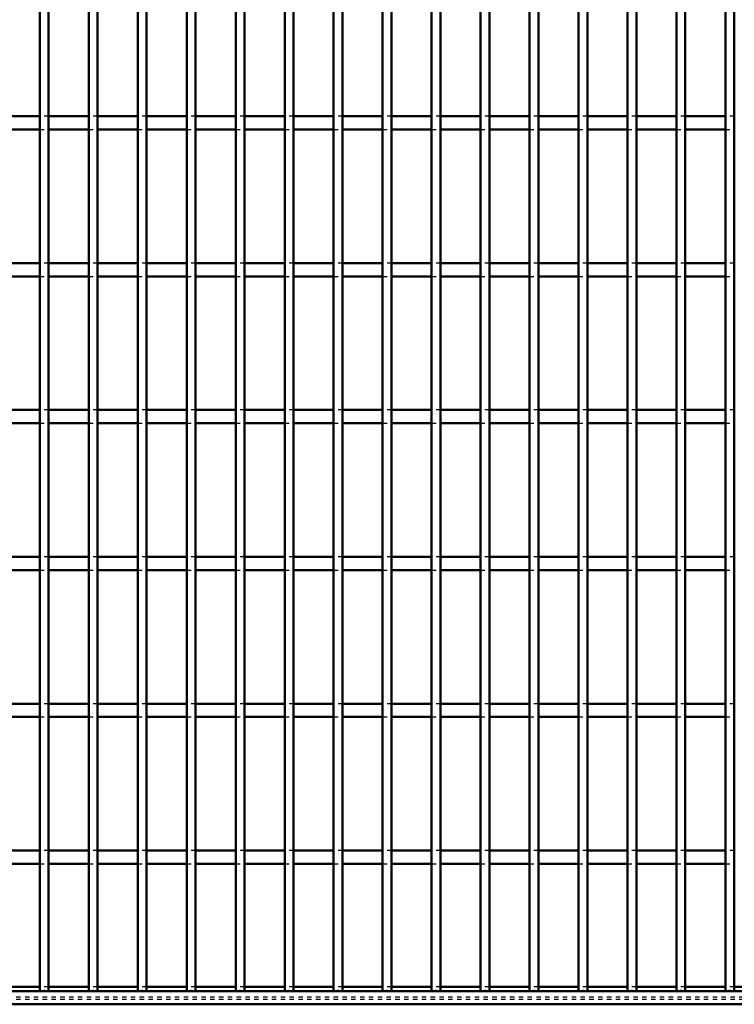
# Model space of a CAD drawing. Header units: millimetres. Extents: x -846 to 505, y -500 to 878.
# Tile 11 of 29: x -172 to -10, y -500 to -277. Entities that reach past the tile are written whole.
import ezdxf

# ---------------------------------------------------------------- set-up
doc = ezdxf.new("R2010")
doc.units = ezdxf.units.MM
doc.linetypes.add('Dashed', pattern=[2, 1, -1])
for name, color, linetype, lineweight in [('2d ConnectionPoints', 7, 'Continuous', 50), ('AM_0', 7, 'Continuous', 50), ('AM_9', 6, 'Dashed', 25)]:
    doc.layers.add(name, color=color, linetype=linetype, lineweight=lineweight)

# ---------------------------------------------------------------- blocks, each defined once
blk = doc.blocks.new('2_29q9u25rhwubw9fnk0dnhetlg________0_in_LPPX423303311311100010003500_4')
at = {"layer": 'AM_0'}
for p, q in [((500, -497), (-500, -497)), ((-167.65, -496.05), (-176.76, -496.05)), ((-156.54, -496.05), (-165.65, -496.05)), ((-145.43, -496.05), (-154.54, -496.05)), ((-134.32, -496.05), (-143.43, -496.05)), ((-123.21, -496.05), (-132.32, -496.05)), ((-112.1, -496.05), (-121.21, -496.05)), ((-100.99, -496.05), (-110.1, -496.05)), ((-89.88, -496.05), (-98.99, -496.05)), ((-78.77, -496.05), (-87.88, -496.05)), ((-67.66, -496.05), (-76.77, -496.05)), ((-56.55, -496.05), (-65.66, -496.05)), ((-45.44, -496.05), (-54.55, -496.05)), ((-34.33, -496.05), (-43.44, -496.05)), ((-23.22, -496.05), (-32.33, -496.05)), ((-12.11, -496.05), (-21.22, -496.05)), ((-1, -496.05), (-10.11, -496.05)), ((500, -500), (-500, -500))]:
    blk.add_line(p, q, dxfattribs=at)
at = {"layer": 'AM_9'}
for p, q in [((-165.65, -496.05), (-167.65, -496.05)), ((-154.54, -496.05), (-156.54, -496.05)), ((-143.43, -496.05), (-145.43, -496.05)), ((-132.32, -496.05), (-134.32, -496.05)), ((-121.21, -496.05), (-123.21, -496.05)), ((-110.1, -496.05), (-112.1, -496.05)), ((-98.99, -496.05), (-100.99, -496.05)), ((-87.88, -496.05), (-89.88, -496.05)), ((-76.77, -496.05), (-78.77, -496.05)), ((-65.66, -496.05), (-67.66, -496.05)), ((-54.55, -496.05), (-56.55, -496.05)), ((-43.44, -496.05), (-45.44, -496.05)), ((-32.33, -496.05), (-34.33, -496.05)), ((-21.22, -496.05), (-23.22, -496.05)), ((-10.11, -496.05), (-12.11, -496.05)), ((500, -498.4), (-500, -498.4)), ((500, -498.92), (-500, -498.92))]:
    blk.add_line(p, q, dxfattribs=at)
blk = doc.blocks.new('32_j1b90saij4z1oipugxkf55cw0________0_in_LPPX423303311311100010003500_4')
at = {"layer": 'AM_0'}
for p, q in [((-167.65, -497), (-167.65, 497)), ((-165.65, -497), (-165.65, 497)), ((-165.65, -497), (-167.65, -497))]:
    blk.add_line(p, q, dxfattribs=at)
blk = doc.blocks.new('33_y9flqeltpz3q608utkscbcawu________0_in_LPPX423303311311100010003500_4')
at = {"layer": 'AM_0'}
for p, q in [((-156.54, -497), (-156.54, 497)), ((-154.54, -497), (-154.54, 497)), ((-154.54, -497), (-156.54, -497))]:
    blk.add_line(p, q, dxfattribs=at)
blk = doc.blocks.new('34_03lf7d91c6g9gmpch5gre757o________0_in_LPPX423303311311100010003500_4')
at = {"layer": 'AM_0'}
for p, q in [((-145.43, -497), (-145.43, 497)), ((-143.43, -497), (-143.43, 497)), ((-143.43, -497), (-145.43, -497))]:
    blk.add_line(p, q, dxfattribs=at)
blk = doc.blocks.new('35_epqmu7ir4d1chf5dqd608i45e________0_in_LPPX423303311311100010003500_4')
at = {"layer": 'AM_0'}
for p, q in [((-134.32, -497), (-134.32, 497)), ((-132.32, -497), (-132.32, 497)), ((-132.32, -497), (-134.32, -497))]:
    blk.add_line(p, q, dxfattribs=at)
blk = doc.blocks.new('36_17knetjv34suyd0lwtww42qpn________0_in_LPPX423303311311100010003500_4')
at = {"layer": 'AM_0'}
for p, q in [((-123.21, -497), (-123.21, 497)), ((-121.21, -497), (-121.21, 497)), ((-121.21, -497), (-123.21, -497))]:
    blk.add_line(p, q, dxfattribs=at)
blk = doc.blocks.new('37_le7a3lwnc7jk7056oeaa7jjmd________0_in_LPPX423303311311100010003500_4')
at = {"layer": 'AM_0'}
for p, q in [((-112.1, -497), (-112.1, 497)), ((-110.1, -497), (-110.1, 497)), ((-110.1, -497), (-112.1, -497))]:
    blk.add_line(p, q, dxfattribs=at)
blk = doc.blocks.new('38_spk5pzt4onf0wex58th2nxhju________0_in_LPPX423303311311100010003500_4')
at = {"layer": 'AM_0'}
for p, q in [((-100.99, -497), (-100.99, 497)), ((-98.99, -497), (-98.99, 497)), ((-98.99, -497), (-100.99, -497))]:
    blk.add_line(p, q, dxfattribs=at)
blk = doc.blocks.new('39_2pj4nxifxztob5xehms1shk1g________0_in_LPPX423303311311100010003500_4')
at = {"layer": 'AM_0'}
for p, q in [((-89.88, -497), (-89.88, 497)), ((-87.88, -497), (-87.88, 497)), ((-87.88, -497), (-89.88, -497))]:
    blk.add_line(p, q, dxfattribs=at)
blk = doc.blocks.new('40_ic0m87wkla5v0oxy1rff28b8i________0_in_LPPX423303311311100010003500_4')
at = {"layer": 'AM_0'}
for p, q in [((-78.77, -497), (-78.77, 497)), ((-76.77, -497), (-76.77, 497)), ((-76.77, -497), (-78.77, -497))]:
    blk.add_line(p, q, dxfattribs=at)
blk = doc.blocks.new('41_ywuusytohuymesxl1qf1hgnbh________0_in_LPPX423303311311100010003500_4')
at = {"layer": 'AM_0'}
for p, q in [((-67.66, -497), (-67.66, 497)), ((-65.66, -497), (-65.66, 497)), ((-65.66, -497), (-67.66, -497))]:
    blk.add_line(p, q, dxfattribs=at)
blk = doc.blocks.new('42_wob3jzewonyj82h9t9zc7nfql________0_in_LPPX423303311311100010003500_4')
at = {"layer": 'AM_0'}
for p, q in [((-56.55, -497), (-56.55, 497)), ((-54.55, -497), (-54.55, 497)), ((-54.55, -497), (-56.55, -497))]:
    blk.add_line(p, q, dxfattribs=at)
blk = doc.blocks.new('43_vhldp1rsjf05sp5guluae2guh________0_in_LPPX423303311311100010003500_4')
at = {"layer": 'AM_0'}
for p, q in [((-45.44, -497), (-45.44, 497)), ((-43.44, -497), (-43.44, 497)), ((-43.44, -497), (-45.44, -497))]:
    blk.add_line(p, q, dxfattribs=at)
blk = doc.blocks.new('44_2si5itzbmkhpqkr0sbq0t9gip________0_in_LPPX423303311311100010003500_4')
at = {"layer": 'AM_0'}
for p, q in [((-34.33, -497), (-34.33, 497)), ((-32.33, -497), (-32.33, 497)), ((-32.33, -497), (-34.33, -497))]:
    blk.add_line(p, q, dxfattribs=at)
blk = doc.blocks.new('45_ohpaexuzkg9xpnjtj3qyx1iyg________0_in_LPPX423303311311100010003500_4')
at = {"layer": 'AM_0'}
for p, q in [((-23.22, -497), (-23.22, 497)), ((-21.22, -497), (-21.22, 497)), ((-21.22, -497), (-23.22, -497))]:
    blk.add_line(p, q, dxfattribs=at)
blk = doc.blocks.new('46_w2lq9ill9gi3gdwzwm94hkx8d________0_in_LPPX423303311311100010003500_4')
at = {"layer": 'AM_0'}
for p, q in [((-12.11, -497), (-12.11, 497)), ((-10.11, -497), (-10.11, 497)), ((-10.11, -497), (-12.11, -497))]:
    blk.add_line(p, q, dxfattribs=at)
blk = doc.blocks.new('93_sgs38gw05txjea3utxzxikm6i________0_in_LPPX423303311311100010003500_4')
at = {"layer": 'AM_0'}
for p, q in [((-167.65, -465.12), (-176.76, -465.12)), ((-167.65, -465.12), (-167.65, -468.12)), ((-156.54, -465.12), (-165.65, -465.12)), ((-165.65, -468.12), (-165.65, -465.12)), ((-156.54, -465.12), (-156.54, -468.12)), ((-145.43, -465.12), (-154.54, -465.12)), ((-154.54, -468.12), (-154.54, -465.12)), ((-145.43, -465.12), (-145.43, -468.12)), ((-134.32, -465.12), (-143.43, -465.12)), ((-143.43, -468.12), (-143.43, -465.12)), ((-134.32, -465.12), (-134.32, -468.12)), ((-123.21, -465.12), (-132.32, -465.12)), ((-132.32, -468.12), (-132.32, -465.12)), ((-123.21, -465.12), (-123.21, -468.12)), ((-121.21, -468.12), (-121.21, -465.12)), ((-112.1, -465.12), (-121.21, -465.12)), ((-112.1, -465.12), (-112.1, -468.12)), ((-100.99, -465.12), (-110.1, -465.12)), ((-110.1, -468.12), (-110.1, -465.12)), ((-100.99, -465.12), (-100.99, -468.12)), ((-89.88, -465.12), (-98.99, -465.12)), ((-98.99, -468.12), (-98.99, -465.12)), ((-89.88, -465.12), (-89.88, -468.12)), ((-78.77, -465.12), (-87.88, -465.12)), ((-87.88, -468.12), (-87.88, -465.12)), ((-78.77, -465.12), (-78.77, -468.12)), ((-67.66, -465.12), (-76.77, -465.12)), ((-76.77, -468.12), (-76.77, -465.12)), ((-67.66, -465.12), (-67.66, -468.12)), ((-56.55, -465.12), (-65.66, -465.12)), ((-65.66, -468.12), (-65.66, -465.12)), ((-56.55, -465.12), (-56.55, -468.12)), ((-54.55, -468.12), (-54.55, -465.12)), ((-45.44, -465.12), (-54.55, -465.12)), ((-45.44, -465.12), (-45.44, -468.12)), ((-34.33, -465.12), (-43.44, -465.12)), ((-43.44, -468.12), (-43.44, -465.12)), ((-34.33, -465.12), (-34.33, -468.12)), ((-23.22, -465.12), (-32.33, -465.12)), ((-32.33, -468.12), (-32.33, -465.12)), ((-23.22, -465.12), (-23.22, -468.12)), ((-12.11, -465.12), (-21.22, -465.12)), ((-21.22, -468.12), (-21.22, -465.12)), ((-12.11, -465.12), (-12.11, -468.12)), ((-167.65, -468.12), (-176.76, -468.12)), ((-156.54, -468.12), (-165.65, -468.12)), ((-145.43, -468.12), (-154.54, -468.12)), ((-134.32, -468.12), (-143.43, -468.12)), ((-123.21, -468.12), (-132.32, -468.12)), ((-112.1, -468.12), (-121.21, -468.12)), ((-100.99, -468.12), (-110.1, -468.12)), ((-89.88, -468.12), (-98.99, -468.12)), ((-78.77, -468.12), (-87.88, -468.12)), ((-67.66, -468.12), (-76.77, -468.12)), ((-56.55, -468.12), (-65.66, -468.12)), ((-45.44, -468.12), (-54.55, -468.12)), ((-34.33, -468.12), (-43.44, -468.12)), ((-23.22, -468.12), (-32.33, -468.12)), ((-12.11, -468.12), (-21.22, -468.12))]:
    blk.add_line(p, q, dxfattribs=at)
at = {"layer": 'AM_9'}
for p, q in [((-165.65, -465.12), (-167.65, -465.12)), ((-154.54, -465.12), (-156.54, -465.12)), ((-143.43, -465.12), (-145.43, -465.12)), ((-132.32, -465.12), (-134.32, -465.12)), ((-121.21, -465.12), (-123.21, -465.12)), ((-110.1, -465.12), (-112.1, -465.12)), ((-98.99, -465.12), (-100.99, -465.12)), ((-87.88, -465.12), (-89.88, -465.12)), ((-76.77, -465.12), (-78.77, -465.12)), ((-65.66, -465.12), (-67.66, -465.12)), ((-54.55, -465.12), (-56.55, -465.12)), ((-43.44, -465.12), (-45.44, -465.12)), ((-32.33, -465.12), (-34.33, -465.12)), ((-21.22, -465.12), (-23.22, -465.12)), ((-10.11, -465.12), (-12.11, -465.12)), ((-167.65, -468.12), (-165.65, -468.12)), ((-156.54, -468.12), (-154.54, -468.12)), ((-145.43, -468.12), (-143.43, -468.12)), ((-134.32, -468.12), (-132.32, -468.12)), ((-123.21, -468.12), (-121.21, -468.12)), ((-112.1, -468.12), (-110.1, -468.12)), ((-100.99, -468.12), (-98.99, -468.12)), ((-89.88, -468.12), (-87.88, -468.12)), ((-78.77, -468.12), (-76.77, -468.12)), ((-67.66, -468.12), (-65.66, -468.12)), ((-56.55, -468.12), (-54.55, -468.12)), ((-45.44, -468.12), (-43.44, -468.12)), ((-34.33, -468.12), (-32.33, -468.12)), ((-23.22, -468.12), (-21.22, -468.12)), ((-12.11, -468.12), (-10.11, -468.12))]:
    blk.add_line(p, q, dxfattribs=at)
blk = doc.blocks.new('94_udggy48hj8ddpx2ljkqnnha8r________0_in_LPPX423303311311100010003500_4')
at = {"layer": 'AM_0'}
for p, q in [((-167.65, -431.79), (-176.76, -431.79)), ((-167.65, -431.79), (-167.65, -434.79)), ((-156.54, -431.79), (-165.65, -431.79)), ((-165.65, -434.79), (-165.65, -431.79)), ((-156.54, -431.79), (-156.54, -434.79)), ((-145.43, -431.79), (-154.54, -431.79)), ((-154.54, -434.79), (-154.54, -431.79)), ((-145.43, -431.79), (-145.43, -434.79)), ((-134.32, -431.79), (-143.43, -431.79)), ((-143.43, -434.79), (-143.43, -431.79)), ((-134.32, -431.79), (-134.32, -434.79)), ((-123.21, -431.79), (-132.32, -431.79)), ((-132.32, -434.79), (-132.32, -431.79)), ((-123.21, -431.79), (-123.21, -434.79)), ((-121.21, -434.79), (-121.21, -431.79)), ((-112.1, -431.79), (-121.21, -431.79)), ((-112.1, -431.79), (-112.1, -434.79)), ((-100.99, -431.79), (-110.1, -431.79)), ((-110.1, -434.79), (-110.1, -431.79)), ((-100.99, -431.79), (-100.99, -434.79)), ((-89.88, -431.79), (-98.99, -431.79)), ((-98.99, -434.79), (-98.99, -431.79)), ((-89.88, -431.79), (-89.88, -434.79)), ((-78.77, -431.79), (-87.88, -431.79)), ((-87.88, -434.79), (-87.88, -431.79)), ((-78.77, -431.79), (-78.77, -434.79)), ((-67.66, -431.79), (-76.77, -431.79)), ((-76.77, -434.79), (-76.77, -431.79)), ((-67.66, -431.79), (-67.66, -434.79)), ((-56.55, -431.79), (-65.66, -431.79)), ((-65.66, -434.79), (-65.66, -431.79)), ((-56.55, -431.79), (-56.55, -434.79)), ((-54.55, -434.79), (-54.55, -431.79)), ((-45.44, -431.79), (-54.55, -431.79)), ((-45.44, -431.79), (-45.44, -434.79)), ((-34.33, -431.79), (-43.44, -431.79)), ((-43.44, -434.79), (-43.44, -431.79)), ((-34.33, -431.79), (-34.33, -434.79)), ((-23.22, -431.79), (-32.33, -431.79)), ((-32.33, -434.79), (-32.33, -431.79)), ((-23.22, -431.79), (-23.22, -434.79)), ((-12.11, -431.79), (-21.22, -431.79)), ((-21.22, -434.79), (-21.22, -431.79)), ((-12.11, -431.79), (-12.11, -434.79)), ((-167.65, -434.79), (-176.76, -434.79)), ((-156.54, -434.79), (-165.65, -434.79)), ((-145.43, -434.79), (-154.54, -434.79)), ((-134.32, -434.79), (-143.43, -434.79)), ((-123.21, -434.79), (-132.32, -434.79)), ((-112.1, -434.79), (-121.21, -434.79)), ((-100.99, -434.79), (-110.1, -434.79)), ((-89.88, -434.79), (-98.99, -434.79)), ((-78.77, -434.79), (-87.88, -434.79)), ((-67.66, -434.79), (-76.77, -434.79)), ((-56.55, -434.79), (-65.66, -434.79)), ((-45.44, -434.79), (-54.55, -434.79)), ((-34.33, -434.79), (-43.44, -434.79)), ((-23.22, -434.79), (-32.33, -434.79)), ((-12.11, -434.79), (-21.22, -434.79))]:
    blk.add_line(p, q, dxfattribs=at)
at = {"layer": 'AM_9'}
for p, q in [((-165.65, -431.79), (-167.65, -431.79)), ((-154.54, -431.79), (-156.54, -431.79)), ((-143.43, -431.79), (-145.43, -431.79)), ((-132.32, -431.79), (-134.32, -431.79)), ((-121.21, -431.79), (-123.21, -431.79)), ((-110.1, -431.79), (-112.1, -431.79)), ((-98.99, -431.79), (-100.99, -431.79)), ((-87.88, -431.79), (-89.88, -431.79)), ((-76.77, -431.79), (-78.77, -431.79)), ((-65.66, -431.79), (-67.66, -431.79)), ((-54.55, -431.79), (-56.55, -431.79)), ((-43.44, -431.79), (-45.44, -431.79)), ((-32.33, -431.79), (-34.33, -431.79)), ((-21.22, -431.79), (-23.22, -431.79)), ((-10.11, -431.79), (-12.11, -431.79)), ((-167.65, -434.79), (-165.65, -434.79)), ((-156.54, -434.79), (-154.54, -434.79)), ((-145.43, -434.79), (-143.43, -434.79)), ((-134.32, -434.79), (-132.32, -434.79)), ((-123.21, -434.79), (-121.21, -434.79)), ((-112.1, -434.79), (-110.1, -434.79)), ((-100.99, -434.79), (-98.99, -434.79)), ((-89.88, -434.79), (-87.88, -434.79)), ((-78.77, -434.79), (-76.77, -434.79)), ((-67.66, -434.79), (-65.66, -434.79)), ((-56.55, -434.79), (-54.55, -434.79)), ((-45.44, -434.79), (-43.44, -434.79)), ((-34.33, -434.79), (-32.33, -434.79)), ((-23.22, -434.79), (-21.22, -434.79)), ((-12.11, -434.79), (-10.11, -434.79))]:
    blk.add_line(p, q, dxfattribs=at)
blk = doc.blocks.new('95_i9mnzeq6slhci94iirogu334m________0_in_LPPX423303311311100010003500_4')
at = {"layer": 'AM_0'}
for p, q in [((-167.65, -398.46), (-176.76, -398.46)), ((-167.65, -398.46), (-167.65, -401.46)), ((-156.54, -398.46), (-165.65, -398.46)), ((-165.65, -401.46), (-165.65, -398.46)), ((-156.54, -398.46), (-156.54, -401.46)), ((-145.43, -398.46), (-154.54, -398.46)), ((-154.54, -401.46), (-154.54, -398.46)), ((-145.43, -398.46), (-145.43, -401.46)), ((-134.32, -398.46), (-143.43, -398.46)), ((-143.43, -401.46), (-143.43, -398.46)), ((-134.32, -398.46), (-134.32, -401.46)), ((-123.21, -398.46), (-132.32, -398.46)), ((-132.32, -401.46), (-132.32, -398.46)), ((-123.21, -398.46), (-123.21, -401.46)), ((-121.21, -401.46), (-121.21, -398.46)), ((-112.1, -398.46), (-121.21, -398.46)), ((-112.1, -398.46), (-112.1, -401.46)), ((-100.99, -398.46), (-110.1, -398.46)), ((-110.1, -401.46), (-110.1, -398.46)), ((-100.99, -398.46), (-100.99, -401.46)), ((-89.88, -398.46), (-98.99, -398.46)), ((-98.99, -401.46), (-98.99, -398.46)), ((-89.88, -398.46), (-89.88, -401.46)), ((-78.77, -398.46), (-87.88, -398.46)), ((-87.88, -401.46), (-87.88, -398.46)), ((-78.77, -398.46), (-78.77, -401.46)), ((-67.66, -398.46), (-76.77, -398.46)), ((-76.77, -401.46), (-76.77, -398.46)), ((-67.66, -398.46), (-67.66, -401.46)), ((-56.55, -398.46), (-65.66, -398.46)), ((-65.66, -401.46), (-65.66, -398.46)), ((-56.55, -398.46), (-56.55, -401.46)), ((-54.55, -401.46), (-54.55, -398.46)), ((-45.44, -398.46), (-54.55, -398.46)), ((-45.44, -398.46), (-45.44, -401.46)), ((-34.33, -398.46), (-43.44, -398.46)), ((-43.44, -401.46), (-43.44, -398.46)), ((-34.33, -398.46), (-34.33, -401.46)), ((-23.22, -398.46), (-32.33, -398.46)), ((-32.33, -401.46), (-32.33, -398.46)), ((-23.22, -398.46), (-23.22, -401.46)), ((-12.11, -398.46), (-21.22, -398.46)), ((-21.22, -401.46), (-21.22, -398.46)), ((-12.11, -398.46), (-12.11, -401.46)), ((-167.65, -401.46), (-176.76, -401.46)), ((-156.54, -401.46), (-165.65, -401.46)), ((-145.43, -401.46), (-154.54, -401.46)), ((-134.32, -401.46), (-143.43, -401.46)), ((-123.21, -401.46), (-132.32, -401.46)), ((-112.1, -401.46), (-121.21, -401.46)), ((-100.99, -401.46), (-110.1, -401.46)), ((-89.88, -401.46), (-98.99, -401.46)), ((-78.77, -401.46), (-87.88, -401.46)), ((-67.66, -401.46), (-76.77, -401.46)), ((-56.55, -401.46), (-65.66, -401.46)), ((-45.44, -401.46), (-54.55, -401.46)), ((-34.33, -401.46), (-43.44, -401.46)), ((-23.22, -401.46), (-32.33, -401.46)), ((-12.11, -401.46), (-21.22, -401.46))]:
    blk.add_line(p, q, dxfattribs=at)
at = {"layer": 'AM_9'}
for p, q in [((-165.65, -398.46), (-167.65, -398.46)), ((-154.54, -398.46), (-156.54, -398.46)), ((-143.43, -398.46), (-145.43, -398.46)), ((-132.32, -398.46), (-134.32, -398.46)), ((-121.21, -398.46), (-123.21, -398.46)), ((-110.1, -398.46), (-112.1, -398.46)), ((-98.99, -398.46), (-100.99, -398.46)), ((-87.88, -398.46), (-89.88, -398.46)), ((-76.77, -398.46), (-78.77, -398.46)), ((-65.66, -398.46), (-67.66, -398.46)), ((-54.55, -398.46), (-56.55, -398.46)), ((-43.44, -398.46), (-45.44, -398.46)), ((-32.33, -398.46), (-34.33, -398.46)), ((-21.22, -398.46), (-23.22, -398.46)), ((-10.11, -398.46), (-12.11, -398.46)), ((-167.65, -401.46), (-165.65, -401.46)), ((-156.54, -401.46), (-154.54, -401.46)), ((-145.43, -401.46), (-143.43, -401.46)), ((-134.32, -401.46), (-132.32, -401.46)), ((-123.21, -401.46), (-121.21, -401.46)), ((-112.1, -401.46), (-110.1, -401.46)), ((-100.99, -401.46), (-98.99, -401.46)), ((-89.88, -401.46), (-87.88, -401.46)), ((-78.77, -401.46), (-76.77, -401.46)), ((-67.66, -401.46), (-65.66, -401.46)), ((-56.55, -401.46), (-54.55, -401.46)), ((-45.44, -401.46), (-43.44, -401.46)), ((-34.33, -401.46), (-32.33, -401.46)), ((-23.22, -401.46), (-21.22, -401.46)), ((-12.11, -401.46), (-10.11, -401.46))]:
    blk.add_line(p, q, dxfattribs=at)
blk = doc.blocks.new('96_v7kfvai192kmyoar4xlrcxkhl________0_in_LPPX423303311311100010003500_4')
at = {"layer": 'AM_0'}
for p, q in [((-167.65, -365.13), (-176.76, -365.13)), ((-167.65, -365.13), (-167.65, -368.13)), ((-156.54, -365.13), (-165.65, -365.13)), ((-165.65, -368.13), (-165.65, -365.13)), ((-156.54, -365.13), (-156.54, -368.13)), ((-145.43, -365.13), (-154.54, -365.13)), ((-154.54, -368.13), (-154.54, -365.13)), ((-145.43, -365.13), (-145.43, -368.13)), ((-134.32, -365.13), (-143.43, -365.13)), ((-143.43, -368.13), (-143.43, -365.13)), ((-134.32, -365.13), (-134.32, -368.13)), ((-123.21, -365.13), (-132.32, -365.13)), ((-132.32, -368.13), (-132.32, -365.13)), ((-123.21, -365.13), (-123.21, -368.13)), ((-121.21, -368.13), (-121.21, -365.13)), ((-112.1, -365.13), (-121.21, -365.13)), ((-112.1, -365.13), (-112.1, -368.13)), ((-100.99, -365.13), (-110.1, -365.13)), ((-110.1, -368.13), (-110.1, -365.13)), ((-100.99, -365.13), (-100.99, -368.13)), ((-89.88, -365.13), (-98.99, -365.13)), ((-98.99, -368.13), (-98.99, -365.13)), ((-89.88, -365.13), (-89.88, -368.13)), ((-78.77, -365.13), (-87.88, -365.13)), ((-87.88, -368.13), (-87.88, -365.13)), ((-78.77, -365.13), (-78.77, -368.13)), ((-67.66, -365.13), (-76.77, -365.13)), ((-76.77, -368.13), (-76.77, -365.13)), ((-67.66, -365.13), (-67.66, -368.13)), ((-56.55, -365.13), (-65.66, -365.13)), ((-65.66, -368.13), (-65.66, -365.13)), ((-56.55, -365.13), (-56.55, -368.13)), ((-54.55, -368.13), (-54.55, -365.13)), ((-45.44, -365.13), (-54.55, -365.13)), ((-45.44, -365.13), (-45.44, -368.13)), ((-34.33, -365.13), (-43.44, -365.13)), ((-43.44, -368.13), (-43.44, -365.13)), ((-34.33, -365.13), (-34.33, -368.13)), ((-23.22, -365.13), (-32.33, -365.13)), ((-32.33, -368.13), (-32.33, -365.13)), ((-23.22, -365.13), (-23.22, -368.13)), ((-12.11, -365.13), (-21.22, -365.13)), ((-21.22, -368.13), (-21.22, -365.13)), ((-12.11, -365.13), (-12.11, -368.13)), ((-167.65, -368.13), (-176.76, -368.13)), ((-156.54, -368.13), (-165.65, -368.13)), ((-145.43, -368.13), (-154.54, -368.13)), ((-134.32, -368.13), (-143.43, -368.13)), ((-123.21, -368.13), (-132.32, -368.13)), ((-112.1, -368.13), (-121.21, -368.13)), ((-100.99, -368.13), (-110.1, -368.13)), ((-89.88, -368.13), (-98.99, -368.13)), ((-78.77, -368.13), (-87.88, -368.13)), ((-67.66, -368.13), (-76.77, -368.13)), ((-56.55, -368.13), (-65.66, -368.13)), ((-45.44, -368.13), (-54.55, -368.13)), ((-34.33, -368.13), (-43.44, -368.13)), ((-23.22, -368.13), (-32.33, -368.13)), ((-12.11, -368.13), (-21.22, -368.13))]:
    blk.add_line(p, q, dxfattribs=at)
at = {"layer": 'AM_9'}
for p, q in [((-165.65, -365.13), (-167.65, -365.13)), ((-154.54, -365.13), (-156.54, -365.13)), ((-143.43, -365.13), (-145.43, -365.13)), ((-132.32, -365.13), (-134.32, -365.13)), ((-121.21, -365.13), (-123.21, -365.13)), ((-110.1, -365.13), (-112.1, -365.13)), ((-98.99, -365.13), (-100.99, -365.13)), ((-87.88, -365.13), (-89.88, -365.13)), ((-76.77, -365.13), (-78.77, -365.13)), ((-65.66, -365.13), (-67.66, -365.13)), ((-54.55, -365.13), (-56.55, -365.13)), ((-43.44, -365.13), (-45.44, -365.13)), ((-32.33, -365.13), (-34.33, -365.13)), ((-21.22, -365.13), (-23.22, -365.13)), ((-10.11, -365.13), (-12.11, -365.13)), ((-167.65, -368.13), (-165.65, -368.13)), ((-156.54, -368.13), (-154.54, -368.13)), ((-145.43, -368.13), (-143.43, -368.13)), ((-134.32, -368.13), (-132.32, -368.13)), ((-123.21, -368.13), (-121.21, -368.13)), ((-112.1, -368.13), (-110.1, -368.13)), ((-100.99, -368.13), (-98.99, -368.13)), ((-89.88, -368.13), (-87.88, -368.13)), ((-78.77, -368.13), (-76.77, -368.13)), ((-67.66, -368.13), (-65.66, -368.13)), ((-56.55, -368.13), (-54.55, -368.13)), ((-45.44, -368.13), (-43.44, -368.13)), ((-34.33, -368.13), (-32.33, -368.13)), ((-23.22, -368.13), (-21.22, -368.13)), ((-12.11, -368.13), (-10.11, -368.13))]:
    blk.add_line(p, q, dxfattribs=at)
blk = doc.blocks.new('97_8bnzho6gtpeg22iwwcl5zn27s________0_in_LPPX423303311311100010003500_4')
at = {"layer": 'AM_0'}
for p, q in [((-167.65, -331.8), (-176.76, -331.8)), ((-167.65, -331.8), (-167.65, -334.8)), ((-156.54, -331.8), (-165.65, -331.8)), ((-165.65, -334.8), (-165.65, -331.8)), ((-156.54, -331.8), (-156.54, -334.8)), ((-145.43, -331.8), (-154.54, -331.8)), ((-154.54, -334.8), (-154.54, -331.8)), ((-145.43, -331.8), (-145.43, -334.8)), ((-134.32, -331.8), (-143.43, -331.8)), ((-143.43, -334.8), (-143.43, -331.8)), ((-134.32, -331.8), (-134.32, -334.8)), ((-123.21, -331.8), (-132.32, -331.8)), ((-132.32, -334.8), (-132.32, -331.8)), ((-123.21, -331.8), (-123.21, -334.8)), ((-121.21, -334.8), (-121.21, -331.8)), ((-112.1, -331.8), (-121.21, -331.8)), ((-112.1, -331.8), (-112.1, -334.8)), ((-100.99, -331.8), (-110.1, -331.8)), ((-110.1, -334.8), (-110.1, -331.8)), ((-100.99, -331.8), (-100.99, -334.8)), ((-89.88, -331.8), (-98.99, -331.8)), ((-98.99, -334.8), (-98.99, -331.8)), ((-89.88, -331.8), (-89.88, -334.8)), ((-78.77, -331.8), (-87.88, -331.8)), ((-87.88, -334.8), (-87.88, -331.8)), ((-78.77, -331.8), (-78.77, -334.8)), ((-67.66, -331.8), (-76.77, -331.8)), ((-76.77, -334.8), (-76.77, -331.8)), ((-67.66, -331.8), (-67.66, -334.8)), ((-56.55, -331.8), (-65.66, -331.8)), ((-65.66, -334.8), (-65.66, -331.8)), ((-56.55, -331.8), (-56.55, -334.8)), ((-54.55, -334.8), (-54.55, -331.8)), ((-45.44, -331.8), (-54.55, -331.8)), ((-45.44, -331.8), (-45.44, -334.8)), ((-34.33, -331.8), (-43.44, -331.8)), ((-43.44, -334.8), (-43.44, -331.8)), ((-34.33, -331.8), (-34.33, -334.8)), ((-23.22, -331.8), (-32.33, -331.8)), ((-32.33, -334.8), (-32.33, -331.8)), ((-23.22, -331.8), (-23.22, -334.8)), ((-12.11, -331.8), (-21.22, -331.8)), ((-21.22, -334.8), (-21.22, -331.8)), ((-12.11, -331.8), (-12.11, -334.8)), ((-167.65, -334.8), (-176.76, -334.8)), ((-156.54, -334.8), (-165.65, -334.8)), ((-145.43, -334.8), (-154.54, -334.8)), ((-134.32, -334.8), (-143.43, -334.8)), ((-123.21, -334.8), (-132.32, -334.8)), ((-112.1, -334.8), (-121.21, -334.8)), ((-100.99, -334.8), (-110.1, -334.8)), ((-89.88, -334.8), (-98.99, -334.8)), ((-78.77, -334.8), (-87.88, -334.8)), ((-67.66, -334.8), (-76.77, -334.8)), ((-56.55, -334.8), (-65.66, -334.8)), ((-45.44, -334.8), (-54.55, -334.8)), ((-34.33, -334.8), (-43.44, -334.8)), ((-23.22, -334.8), (-32.33, -334.8)), ((-12.11, -334.8), (-21.22, -334.8))]:
    blk.add_line(p, q, dxfattribs=at)
at = {"layer": 'AM_9'}
for p, q in [((-165.65, -331.8), (-167.65, -331.8)), ((-154.54, -331.8), (-156.54, -331.8)), ((-143.43, -331.8), (-145.43, -331.8)), ((-132.32, -331.8), (-134.32, -331.8)), ((-121.21, -331.8), (-123.21, -331.8)), ((-110.1, -331.8), (-112.1, -331.8)), ((-98.99, -331.8), (-100.99, -331.8)), ((-87.88, -331.8), (-89.88, -331.8)), ((-76.77, -331.8), (-78.77, -331.8)), ((-65.66, -331.8), (-67.66, -331.8)), ((-54.55, -331.8), (-56.55, -331.8)), ((-43.44, -331.8), (-45.44, -331.8)), ((-32.33, -331.8), (-34.33, -331.8)), ((-21.22, -331.8), (-23.22, -331.8)), ((-10.11, -331.8), (-12.11, -331.8)), ((-167.65, -334.8), (-165.65, -334.8)), ((-156.54, -334.8), (-154.54, -334.8)), ((-145.43, -334.8), (-143.43, -334.8)), ((-134.32, -334.8), (-132.32, -334.8)), ((-123.21, -334.8), (-121.21, -334.8)), ((-112.1, -334.8), (-110.1, -334.8)), ((-100.99, -334.8), (-98.99, -334.8)), ((-89.88, -334.8), (-87.88, -334.8)), ((-78.77, -334.8), (-76.77, -334.8)), ((-67.66, -334.8), (-65.66, -334.8)), ((-56.55, -334.8), (-54.55, -334.8)), ((-45.44, -334.8), (-43.44, -334.8)), ((-34.33, -334.8), (-32.33, -334.8)), ((-23.22, -334.8), (-21.22, -334.8)), ((-12.11, -334.8), (-10.11, -334.8))]:
    blk.add_line(p, q, dxfattribs=at)
blk = doc.blocks.new('98_1lgt7thnl6muphj89sa5wwdxe________0_in_LPPX423303311311100010003500_4')
at = {"layer": 'AM_0'}
for p, q in [((-167.65, -298.47), (-176.76, -298.47)), ((-167.65, -298.47), (-167.65, -301.47)), ((-156.54, -298.47), (-165.65, -298.47)), ((-165.65, -301.47), (-165.65, -298.47)), ((-156.54, -298.47), (-156.54, -301.47)), ((-145.43, -298.47), (-154.54, -298.47)), ((-154.54, -301.47), (-154.54, -298.47)), ((-145.43, -298.47), (-145.43, -301.47)), ((-134.32, -298.47), (-143.43, -298.47)), ((-143.43, -301.47), (-143.43, -298.47)), ((-134.32, -298.47), (-134.32, -301.47)), ((-123.21, -298.47), (-132.32, -298.47)), ((-132.32, -301.47), (-132.32, -298.47)), ((-123.21, -298.47), (-123.21, -301.47)), ((-121.21, -301.47), (-121.21, -298.47)), ((-112.1, -298.47), (-121.21, -298.47)), ((-112.1, -298.47), (-112.1, -301.47)), ((-100.99, -298.47), (-110.1, -298.47)), ((-110.1, -301.47), (-110.1, -298.47)), ((-100.99, -298.47), (-100.99, -301.47)), ((-89.88, -298.47), (-98.99, -298.47)), ((-98.99, -301.47), (-98.99, -298.47)), ((-89.88, -298.47), (-89.88, -301.47)), ((-78.77, -298.47), (-87.88, -298.47)), ((-87.88, -301.47), (-87.88, -298.47)), ((-78.77, -298.47), (-78.77, -301.47)), ((-67.66, -298.47), (-76.77, -298.47)), ((-76.77, -301.47), (-76.77, -298.47)), ((-67.66, -298.47), (-67.66, -301.47)), ((-56.55, -298.47), (-65.66, -298.47)), ((-65.66, -301.47), (-65.66, -298.47)), ((-56.55, -298.47), (-56.55, -301.47)), ((-54.55, -301.47), (-54.55, -298.47)), ((-45.44, -298.47), (-54.55, -298.47)), ((-45.44, -298.47), (-45.44, -301.47)), ((-34.33, -298.47), (-43.44, -298.47)), ((-43.44, -301.47), (-43.44, -298.47)), ((-34.33, -298.47), (-34.33, -301.47)), ((-23.22, -298.47), (-32.33, -298.47)), ((-32.33, -301.47), (-32.33, -298.47)), ((-23.22, -298.47), (-23.22, -301.47)), ((-12.11, -298.47), (-21.22, -298.47)), ((-21.22, -301.47), (-21.22, -298.47)), ((-12.11, -298.47), (-12.11, -301.47)), ((-167.65, -301.47), (-176.76, -301.47)), ((-156.54, -301.47), (-165.65, -301.47)), ((-145.43, -301.47), (-154.54, -301.47)), ((-134.32, -301.47), (-143.43, -301.47)), ((-123.21, -301.47), (-132.32, -301.47)), ((-112.1, -301.47), (-121.21, -301.47)), ((-100.99, -301.47), (-110.1, -301.47)), ((-89.88, -301.47), (-98.99, -301.47)), ((-78.77, -301.47), (-87.88, -301.47)), ((-67.66, -301.47), (-76.77, -301.47)), ((-56.55, -301.47), (-65.66, -301.47)), ((-45.44, -301.47), (-54.55, -301.47)), ((-34.33, -301.47), (-43.44, -301.47)), ((-23.22, -301.47), (-32.33, -301.47)), ((-12.11, -301.47), (-21.22, -301.47))]:
    blk.add_line(p, q, dxfattribs=at)
at = {"layer": 'AM_9'}
for p, q in [((-165.65, -298.47), (-167.65, -298.47)), ((-154.54, -298.47), (-156.54, -298.47)), ((-143.43, -298.47), (-145.43, -298.47)), ((-132.32, -298.47), (-134.32, -298.47)), ((-121.21, -298.47), (-123.21, -298.47)), ((-110.1, -298.47), (-112.1, -298.47)), ((-98.99, -298.47), (-100.99, -298.47)), ((-87.88, -298.47), (-89.88, -298.47)), ((-76.77, -298.47), (-78.77, -298.47)), ((-65.66, -298.47), (-67.66, -298.47)), ((-54.55, -298.47), (-56.55, -298.47)), ((-43.44, -298.47), (-45.44, -298.47)), ((-32.33, -298.47), (-34.33, -298.47)), ((-21.22, -298.47), (-23.22, -298.47)), ((-10.11, -298.47), (-12.11, -298.47)), ((-167.65, -301.47), (-165.65, -301.47)), ((-156.54, -301.47), (-154.54, -301.47)), ((-145.43, -301.47), (-143.43, -301.47)), ((-134.32, -301.47), (-132.32, -301.47)), ((-123.21, -301.47), (-121.21, -301.47)), ((-112.1, -301.47), (-110.1, -301.47)), ((-100.99, -301.47), (-98.99, -301.47)), ((-89.88, -301.47), (-87.88, -301.47)), ((-78.77, -301.47), (-76.77, -301.47)), ((-67.66, -301.47), (-65.66, -301.47)), ((-56.55, -301.47), (-54.55, -301.47)), ((-45.44, -301.47), (-43.44, -301.47)), ((-34.33, -301.47), (-32.33, -301.47)), ((-23.22, -301.47), (-21.22, -301.47)), ((-12.11, -301.47), (-10.11, -301.47))]:
    blk.add_line(p, q, dxfattribs=at)

msp = doc.modelspace()

# ---------------------------------------------------------------- linework, layer by layer
at = {"layer": '2d ConnectionPoints'}
for p in [(-166.65, -497), (-155.54, -497), (-144.43, -497), (-133.32, -497), (-122.21, -497), (-111.1, -497), (-99.99, -497), (-88.88, -497), (-77.77, -497), (-66.66, -497), (-55.55, -497), (-44.44, -497), (-33.33, -497), (-22.22, -497), (-11.11, -497)]:
    msp.add_point(p, dxfattribs=at)

# ---------------------------------------------------------------- block references
for name in ['32_j1b90saij4z1oipugxkf55cw0________0_in_LPPX423303311311100010003500_4', '33_y9flqeltpz3q608utkscbcawu________0_in_LPPX423303311311100010003500_4', '34_03lf7d91c6g9gmpch5gre757o________0_in_LPPX423303311311100010003500_4', '35_epqmu7ir4d1chf5dqd608i45e________0_in_LPPX423303311311100010003500_4', '36_17knetjv34suyd0lwtww42qpn________0_in_LPPX423303311311100010003500_4', '37_le7a3lwnc7jk7056oeaa7jjmd________0_in_LPPX423303311311100010003500_4', '38_spk5pzt4onf0wex58th2nxhju________0_in_LPPX423303311311100010003500_4', '39_2pj4nxifxztob5xehms1shk1g________0_in_LPPX423303311311100010003500_4', '40_ic0m87wkla5v0oxy1rff28b8i________0_in_LPPX423303311311100010003500_4', '41_ywuusytohuymesxl1qf1hgnbh________0_in_LPPX423303311311100010003500_4', '42_wob3jzewonyj82h9t9zc7nfql________0_in_LPPX423303311311100010003500_4', '43_vhldp1rsjf05sp5guluae2guh________0_in_LPPX423303311311100010003500_4', '44_2si5itzbmkhpqkr0sbq0t9gip________0_in_LPPX423303311311100010003500_4', '45_ohpaexuzkg9xpnjtj3qyx1iyg________0_in_LPPX423303311311100010003500_4', '46_w2lq9ill9gi3gdwzwm94hkx8d________0_in_LPPX423303311311100010003500_4', '98_1lgt7thnl6muphj89sa5wwdxe________0_in_LPPX423303311311100010003500_4', '97_8bnzho6gtpeg22iwwcl5zn27s________0_in_LPPX423303311311100010003500_4', '96_v7kfvai192kmyoar4xlrcxkhl________0_in_LPPX423303311311100010003500_4', '95_i9mnzeq6slhci94iirogu334m________0_in_LPPX423303311311100010003500_4', '94_udggy48hj8ddpx2ljkqnnha8r________0_in_LPPX423303311311100010003500_4', '93_sgs38gw05txjea3utxzxikm6i________0_in_LPPX423303311311100010003500_4', '2_29q9u25rhwubw9fnk0dnhetlg________0_in_LPPX423303311311100010003500_4']:
    msp.add_blockref(name, (0, 0))

doc.saveas('drawing.dxf')
